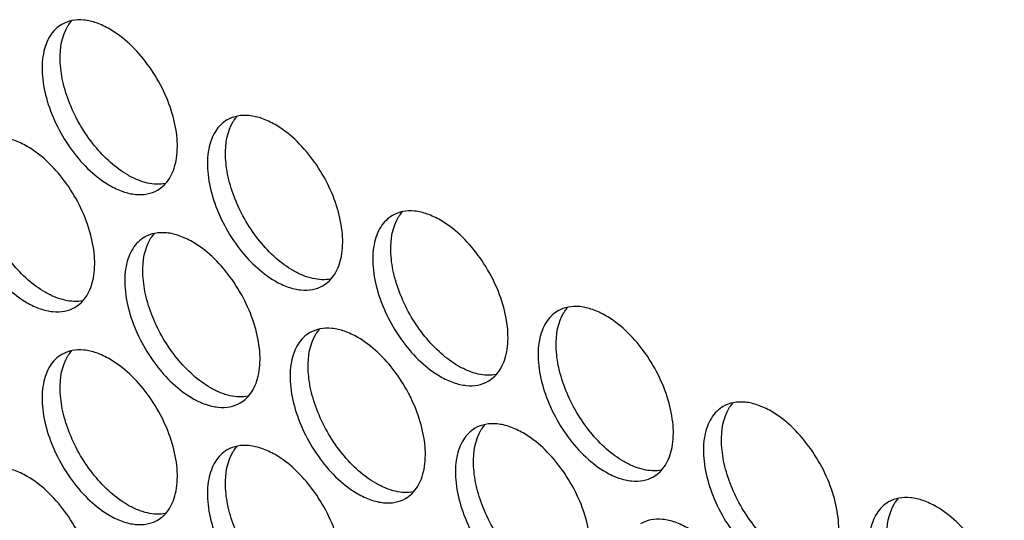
# Model space of a CAD drawing. Header units: millimetres. Extents: x 21 to 110, y 14 to 169.
# Tile 8 of 18: x 49 to 73, y 72 to 84. Entities that reach past the tile are written whole.
import ezdxf

# ---------------------------------------------------------------- set-up
doc = ezdxf.new("R2010")
doc.units = ezdxf.units.MM
doc.header["$LTSCALE"] = 11.875022
doc.layers.get('0').update_dxf_attribs({"linetype": 'CONTINUOUS'})

msp = doc.modelspace()

# ---------------------------------------------------------------- linework, layer by layer
at = {"color": 7}
for points, knots in [([(51.459, 83.88), (51.36, 83.937), (51.163, 84.031), (50.862, 84.103), (50.578, 84.096), (50.408, 84.034), (50.334, 83.992)], [0, 0, 0, 0, 0.28964, 0.549109, 0.782235, 1, 1, 1, 1]), ([(50.334, 83.992), (50.278, 83.96), (50.173, 83.879), (50.046, 83.719), (49.952, 83.523), (49.867, 83.209), (49.856, 82.75), (49.975, 82.168), (50.214, 81.576), (50.555, 81.022), (50.969, 80.551), (51.292, 80.302), (51.459, 80.206)], [0, 0, 0, 0, 0.042858, 0.087486, 0.135318, 0.187282, 0.304543, 0.438211, 0.582553, 0.729712, 0.871311, 1, 1, 1, 1]), ([(51.883, 80.451), (51.739, 80.534), (51.456, 80.744), (51.084, 81.138), (50.762, 81.604), (50.51, 82.112), (50.345, 82.634), (50.259, 83.253), (50.331, 83.723), (50.475, 83.957)], [0, 0, 0, 0, 0.122658, 0.256853, 0.397389, 0.538285, 0.67345, 0.797617, 1, 1, 1, 1]), ([(50.475, 83.957), (50.482, 83.967), (50.507, 84.006), (50.535, 84.043), (50.557, 84.069)], [0, 0, 0, 0, 0.254211, 1, 1, 1, 1]), ([(52.584, 80.095), (52.639, 80.127), (52.744, 80.207), (52.871, 80.367), (52.965, 80.563), (53.05, 80.877), (53.061, 81.336), (52.942, 81.918), (52.703, 82.51), (52.362, 83.064), (51.948, 83.535), (51.625, 83.784), (51.459, 83.88)], [0, 0, 0, 0, 0.042858, 0.087486, 0.135318, 0.187282, 0.304543, 0.438211, 0.582553, 0.729712, 0.871311, 1, 1, 1, 1]), ([(55.348, 81.635), (55.249, 81.692), (55.053, 81.785), (54.751, 81.858), (54.467, 81.851), (54.297, 81.789), (54.223, 81.746)], [0, 0, 0, 0, 0.28964, 0.549109, 0.782235, 1, 1, 1, 1]), ([(54.365, 81.712), (54.371, 81.722), (54.396, 81.761), (54.424, 81.797), (54.446, 81.824)], [0, 0, 0, 0, 0.254211, 1, 1, 1, 1]), ([(54.223, 81.746), (54.167, 81.714), (54.062, 81.634), (53.936, 81.474), (53.841, 81.278), (53.756, 80.963), (53.745, 80.505), (53.864, 79.922), (54.103, 79.33), (54.444, 78.776), (54.858, 78.306), (55.181, 78.057), (55.348, 77.961)], [0, 0, 0, 0, 0.042858, 0.087486, 0.135318, 0.187282, 0.304543, 0.438211, 0.582553, 0.729712, 0.871311, 1, 1, 1, 1]), ([(55.772, 78.206), (55.628, 78.289), (55.345, 78.499), (54.973, 78.892), (54.651, 79.358), (54.399, 79.867), (54.234, 80.389), (54.148, 81.008), (54.22, 81.478), (54.365, 81.712)], [0, 0, 0, 0, 0.122658, 0.256853, 0.397389, 0.538285, 0.67345, 0.797617, 1, 1, 1, 1]), ([(56.473, 77.849), (56.528, 77.881), (56.633, 77.962), (56.76, 78.122), (56.854, 78.317), (56.939, 78.632), (56.95, 79.091), (56.831, 79.673), (56.592, 80.265), (56.251, 80.819), (55.838, 81.29), (55.514, 81.539), (55.348, 81.635)], [0, 0, 0, 0, 0.042858, 0.087486, 0.135318, 0.187282, 0.304543, 0.438211, 0.582553, 0.729712, 0.871311, 1, 1, 1, 1]), ([(49.514, 81.124), (49.415, 81.181), (49.219, 81.275), (48.917, 81.348), (48.634, 81.341), (48.463, 81.279), (48.389, 81.236)], [0, 0, 0, 0, 0.28964, 0.549109, 0.782235, 1, 1, 1, 1]), ([(48.389, 81.236), (48.334, 81.204), (48.228, 81.123), (48.102, 80.963), (48.007, 80.768), (47.922, 80.453), (47.912, 79.994), (48.031, 79.412), (48.27, 78.82), (48.61, 78.266), (49.024, 77.795), (49.348, 77.546), (49.514, 77.45)], [0, 0, 0, 0, 0.042858, 0.087486, 0.135318, 0.187282, 0.304543, 0.438211, 0.582553, 0.729712, 0.871311, 1, 1, 1, 1]), ([(49.938, 77.695), (49.794, 77.778), (49.512, 77.988), (49.14, 78.382), (48.817, 78.848), (48.566, 79.357), (48.401, 79.878), (48.314, 80.497), (48.386, 80.968), (48.531, 81.201)], [0, 0, 0, 0, 0.122658, 0.256853, 0.397389, 0.538285, 0.67345, 0.797617, 1, 1, 1, 1]), ([(50.639, 77.339), (50.695, 77.371), (50.8, 77.451), (50.926, 77.611), (51.021, 77.807), (51.106, 78.122), (51.116, 78.58), (50.998, 79.163), (50.758, 79.755), (50.418, 80.309), (50.004, 80.779), (49.681, 81.028), (49.514, 81.124)], [0, 0, 0, 0, 0.042858, 0.087486, 0.135318, 0.187282, 0.304543, 0.438211, 0.582553, 0.729712, 0.871311, 1, 1, 1, 1]), ([(52.771, 80.251), (52.633, 80.223), (52.403, 80.236), (52.109, 80.332), (51.958, 80.407), (51.883, 80.451)], [0, 0, 0, 0, 0.457695, 0.717967, 1, 1, 1, 1]), ([(51.459, 80.206), (51.557, 80.149), (51.754, 80.056), (52.056, 79.983), (52.339, 79.99), (52.509, 80.052), (52.584, 80.095)], [0, 0, 0, 0, 0.28964, 0.549109, 0.782235, 1, 1, 1, 1]), ([(58.112, 79.501), (58.056, 79.469), (57.951, 79.388), (57.825, 79.228), (57.73, 79.033), (57.645, 78.718), (57.635, 78.259), (57.753, 77.677), (57.993, 77.085), (58.333, 76.531), (58.747, 76.06), (59.07, 75.811), (59.237, 75.715)], [0, 0, 0, 0, 0.042858, 0.087486, 0.135318, 0.187282, 0.304543, 0.438211, 0.582553, 0.729712, 0.871311, 1, 1, 1, 1]), ([(59.661, 75.96), (59.517, 76.043), (59.235, 76.253), (58.862, 76.647), (58.54, 77.113), (58.289, 77.622), (58.123, 78.143), (58.037, 78.762), (58.109, 79.233), (58.254, 79.466)], [0, 0, 0, 0, 0.122658, 0.256853, 0.397389, 0.538285, 0.67345, 0.797617, 1, 1, 1, 1]), ([(59.237, 79.39), (59.138, 79.447), (58.942, 79.54), (58.64, 79.613), (58.357, 79.606), (58.186, 79.544), (58.112, 79.501)], [0, 0, 0, 0, 0.28964, 0.549109, 0.782235, 1, 1, 1, 1]), ([(58.254, 79.466), (58.26, 79.476), (58.285, 79.515), (58.313, 79.552), (58.335, 79.578)], [0, 0, 0, 0, 0.254211, 1, 1, 1, 1]), ([(60.362, 75.604), (60.417, 75.636), (60.522, 75.716), (60.649, 75.876), (60.744, 76.072), (60.828, 76.387), (60.839, 76.845), (60.72, 77.428), (60.481, 78.02), (60.141, 78.574), (59.727, 79.045), (59.403, 79.293), (59.237, 79.39)], [0, 0, 0, 0, 0.042858, 0.087486, 0.135318, 0.187282, 0.304543, 0.438211, 0.582553, 0.729712, 0.871311, 1, 1, 1, 1]), ([(52.278, 78.991), (52.223, 78.959), (52.118, 78.878), (51.991, 78.718), (51.896, 78.522), (51.812, 78.208), (51.801, 77.749), (51.92, 77.167), (52.159, 76.575), (52.5, 76.021), (52.913, 75.55), (53.237, 75.301), (53.403, 75.205)], [0, 0, 0, 0, 0.042858, 0.087486, 0.135318, 0.187282, 0.304543, 0.438211, 0.582553, 0.729712, 0.871311, 1, 1, 1, 1]), ([(53.403, 78.879), (53.304, 78.936), (53.108, 79.029), (52.806, 79.102), (52.523, 79.095), (52.352, 79.033), (52.278, 78.991)], [0, 0, 0, 0, 0.28964, 0.549109, 0.782235, 1, 1, 1, 1]), ([(52.42, 78.956), (52.426, 78.966), (52.451, 79.005), (52.479, 79.042), (52.502, 79.068)], [0, 0, 0, 0, 0.254211, 1, 1, 1, 1]), ([(53.827, 75.45), (53.683, 75.533), (53.401, 75.743), (53.029, 76.136), (52.707, 76.603), (52.455, 77.111), (52.29, 77.633), (52.203, 78.252), (52.275, 78.722), (52.42, 78.956)], [0, 0, 0, 0, 0.122658, 0.256853, 0.397389, 0.538285, 0.67345, 0.797617, 1, 1, 1, 1]), ([(54.528, 75.093), (54.584, 75.125), (54.689, 75.206), (54.815, 75.366), (54.91, 75.562), (54.995, 75.876), (55.005, 76.335), (54.887, 76.917), (54.647, 77.509), (54.307, 78.063), (53.893, 78.534), (53.57, 78.783), (53.403, 78.879)], [0, 0, 0, 0, 0.042858, 0.087486, 0.135318, 0.187282, 0.304543, 0.438211, 0.582553, 0.729712, 0.871311, 1, 1, 1, 1]), ([(56.661, 78.006), (56.522, 77.978), (56.292, 77.991), (55.998, 78.087), (55.847, 78.162), (55.772, 78.206)], [0, 0, 0, 0, 0.457695, 0.717967, 1, 1, 1, 1]), ([(55.348, 77.961), (55.446, 77.904), (55.643, 77.81), (55.945, 77.737), (56.228, 77.744), (56.398, 77.806), (56.473, 77.849)], [0, 0, 0, 0, 0.28964, 0.549109, 0.782235, 1, 1, 1, 1]), ([(50.827, 77.495), (50.688, 77.468), (50.458, 77.481), (50.165, 77.577), (50.014, 77.652), (49.938, 77.695)], [0, 0, 0, 0, 0.457695, 0.717967, 1, 1, 1, 1]), ([(49.514, 77.45), (49.613, 77.393), (49.809, 77.3), (50.111, 77.227), (50.394, 77.234), (50.565, 77.296), (50.639, 77.339)], [0, 0, 0, 0, 0.28964, 0.549109, 0.782235, 1, 1, 1, 1]), ([(63.126, 77.144), (63.027, 77.201), (62.831, 77.295), (62.529, 77.368), (62.246, 77.36), (62.075, 77.298), (62.001, 77.256)], [0, 0, 0, 0, 0.28964, 0.549109, 0.782235, 1, 1, 1, 1]), ([(62.001, 77.256), (61.945, 77.224), (61.84, 77.143), (61.714, 76.983), (61.619, 76.787), (61.534, 76.473), (61.524, 76.014), (61.642, 75.432), (61.882, 74.84), (62.222, 74.286), (62.636, 73.815), (62.959, 73.566), (63.126, 73.47)], [0, 0, 0, 0, 0.042858, 0.087486, 0.135318, 0.187282, 0.304543, 0.438211, 0.582553, 0.729712, 0.871311, 1, 1, 1, 1]), ([(63.55, 73.715), (63.406, 73.798), (63.124, 74.008), (62.751, 74.402), (62.429, 74.868), (62.178, 75.376), (62.012, 75.898), (61.926, 76.517), (61.998, 76.987), (62.143, 77.221)], [0, 0, 0, 0, 0.122658, 0.256853, 0.397389, 0.538285, 0.67345, 0.797617, 1, 1, 1, 1]), ([(62.143, 77.221), (62.149, 77.231), (62.174, 77.27), (62.202, 77.307), (62.224, 77.333)], [0, 0, 0, 0, 0.254211, 1, 1, 1, 1]), ([(64.251, 73.359), (64.306, 73.391), (64.412, 73.471), (64.538, 73.631), (64.633, 73.827), (64.718, 74.141), (64.728, 74.6), (64.609, 75.182), (64.37, 75.774), (64.03, 76.328), (63.616, 76.799), (63.292, 77.048), (63.126, 77.144)], [0, 0, 0, 0, 0.042858, 0.087486, 0.135318, 0.187282, 0.304543, 0.438211, 0.582553, 0.729712, 0.871311, 1, 1, 1, 1]), ([(56.167, 76.745), (56.112, 76.713), (56.007, 76.633), (55.88, 76.473), (55.786, 76.277), (55.701, 75.962), (55.69, 75.504), (55.809, 74.921), (56.048, 74.329), (56.389, 73.775), (56.802, 73.304), (57.126, 73.056), (57.292, 72.96)], [0, 0, 0, 0, 0.042858, 0.087486, 0.135318, 0.187282, 0.304543, 0.438211, 0.582553, 0.729712, 0.871311, 1, 1, 1, 1]), ([(57.717, 73.204), (57.572, 73.288), (57.29, 73.497), (56.918, 73.891), (56.596, 74.357), (56.344, 74.866), (56.179, 75.388), (56.092, 76.007), (56.164, 76.477), (56.309, 76.711)], [0, 0, 0, 0, 0.122658, 0.256853, 0.397389, 0.538285, 0.67345, 0.797617, 1, 1, 1, 1]), ([(57.292, 76.634), (57.194, 76.691), (56.997, 76.784), (56.695, 76.857), (56.412, 76.85), (56.242, 76.788), (56.167, 76.745)], [0, 0, 0, 0, 0.28964, 0.549109, 0.782235, 1, 1, 1, 1]), ([(56.309, 76.711), (56.315, 76.721), (56.34, 76.759), (56.368, 76.796), (56.391, 76.822)], [0, 0, 0, 0, 0.254211, 1, 1, 1, 1]), ([(58.417, 72.848), (58.473, 72.88), (58.578, 72.961), (58.704, 73.121), (58.799, 73.316), (58.884, 73.631), (58.895, 74.09), (58.776, 74.672), (58.537, 75.264), (58.196, 75.818), (57.782, 76.289), (57.459, 76.538), (57.292, 76.634)], [0, 0, 0, 0, 0.042858, 0.087486, 0.135318, 0.187282, 0.304543, 0.438211, 0.582553, 0.729712, 0.871311, 1, 1, 1, 1]), ([(50.334, 76.235), (50.278, 76.203), (50.173, 76.122), (50.046, 75.962), (49.952, 75.767), (49.867, 75.452), (49.856, 74.993), (49.975, 74.411), (50.214, 73.819), (50.555, 73.265), (50.969, 72.794), (51.292, 72.545), (51.459, 72.449)], [0, 0, 0, 0, 0.042858, 0.087486, 0.135318, 0.187282, 0.304543, 0.438211, 0.582553, 0.729712, 0.871311, 1, 1, 1, 1]), ([(51.883, 72.694), (51.739, 72.777), (51.456, 72.987), (51.084, 73.381), (50.762, 73.847), (50.51, 74.356), (50.345, 74.877), (50.259, 75.496), (50.331, 75.967), (50.475, 76.2)], [0, 0, 0, 0, 0.122658, 0.256853, 0.397389, 0.538285, 0.67345, 0.797617, 1, 1, 1, 1]), ([(51.459, 76.123), (51.36, 76.18), (51.163, 76.274), (50.862, 76.347), (50.578, 76.34), (50.408, 76.278), (50.334, 76.235)], [0, 0, 0, 0, 0.28964, 0.549109, 0.782235, 1, 1, 1, 1]), ([(50.475, 76.2), (50.482, 76.21), (50.507, 76.249), (50.535, 76.286), (50.557, 76.312)], [0, 0, 0, 0, 0.254211, 1, 1, 1, 1]), ([(52.584, 72.338), (52.639, 72.37), (52.744, 72.45), (52.871, 72.61), (52.965, 72.806), (53.05, 73.121), (53.061, 73.579), (52.942, 74.161), (52.703, 74.754), (52.362, 75.308), (51.948, 75.778), (51.625, 76.027), (51.459, 76.123)], [0, 0, 0, 0, 0.042858, 0.087486, 0.135318, 0.187282, 0.304543, 0.438211, 0.582553, 0.729712, 0.871311, 1, 1, 1, 1]), ([(60.55, 75.76), (60.411, 75.733), (60.181, 75.746), (59.887, 75.842), (59.737, 75.917), (59.661, 75.96)], [0, 0, 0, 0, 0.457695, 0.717967, 1, 1, 1, 1]), ([(59.237, 75.715), (59.336, 75.658), (59.532, 75.565), (59.834, 75.492), (60.117, 75.499), (60.288, 75.561), (60.362, 75.604)], [0, 0, 0, 0, 0.28964, 0.549109, 0.782235, 1, 1, 1, 1]), ([(54.716, 75.25), (54.577, 75.222), (54.348, 75.235), (54.054, 75.331), (53.903, 75.406), (53.827, 75.45)], [0, 0, 0, 0, 0.457695, 0.717967, 1, 1, 1, 1]), ([(53.403, 75.205), (53.502, 75.148), (53.698, 75.054), (54, 74.982), (54.283, 74.989), (54.454, 75.051), (54.528, 75.093)], [0, 0, 0, 0, 0.28964, 0.549109, 0.782235, 1, 1, 1, 1]), ([(67.015, 74.899), (66.916, 74.956), (66.72, 75.049), (66.418, 75.122), (66.135, 75.115), (65.964, 75.053), (65.89, 75.01)], [0, 0, 0, 0, 0.28964, 0.549109, 0.782235, 1, 1, 1, 1]), ([(66.032, 74.976), (66.038, 74.986), (66.063, 75.025), (66.091, 75.061), (66.113, 75.088)], [0, 0, 0, 0, 0.254211, 1, 1, 1, 1]), ([(65.89, 75.01), (65.835, 74.978), (65.729, 74.898), (65.603, 74.738), (65.508, 74.542), (65.423, 74.227), (65.413, 73.769), (65.531, 73.187), (65.771, 72.594), (66.111, 72.04), (66.525, 71.57), (66.848, 71.321), (67.015, 71.225)], [0, 0, 0, 0, 0.042858, 0.087486, 0.135318, 0.187282, 0.304543, 0.438211, 0.582553, 0.729712, 0.871311, 1, 1, 1, 1]), ([(67.439, 71.47), (67.295, 71.553), (67.013, 71.763), (66.641, 72.156), (66.318, 72.622), (66.067, 73.131), (65.902, 73.653), (65.815, 74.272), (65.887, 74.742), (66.032, 74.976)], [0, 0, 0, 0, 0.122658, 0.256853, 0.397389, 0.538285, 0.67345, 0.797617, 1, 1, 1, 1]), ([(68.14, 71.113), (68.195, 71.145), (68.301, 71.226), (68.427, 71.386), (68.522, 71.581), (68.607, 71.896), (68.617, 72.355), (68.499, 72.937), (68.259, 73.529), (67.919, 74.083), (67.505, 74.554), (67.182, 74.803), (67.015, 74.899)], [0, 0, 0, 0, 0.042858, 0.087486, 0.135318, 0.187282, 0.304543, 0.438211, 0.582553, 0.729712, 0.871311, 1, 1, 1, 1]), ([(61.181, 74.388), (61.083, 74.445), (60.886, 74.539), (60.584, 74.612), (60.301, 74.605), (60.131, 74.543), (60.056, 74.5)], [0, 0, 0, 0, 0.28964, 0.549109, 0.782235, 1, 1, 1, 1]), ([(60.056, 74.5), (60.001, 74.468), (59.896, 74.387), (59.769, 74.227), (59.675, 74.032), (59.59, 73.717), (59.579, 73.258), (59.698, 72.676), (59.937, 72.084), (60.278, 71.53), (60.692, 71.059), (61.015, 70.81), (61.181, 70.714)], [0, 0, 0, 0, 0.042858, 0.087486, 0.135318, 0.187282, 0.304543, 0.438211, 0.582553, 0.729712, 0.871311, 1, 1, 1, 1]), ([(61.606, 70.959), (61.461, 71.042), (61.179, 71.252), (60.807, 71.646), (60.485, 72.112), (60.233, 72.621), (60.068, 73.142), (59.981, 73.761), (60.053, 74.232), (60.198, 74.465)], [0, 0, 0, 0, 0.122658, 0.256853, 0.397389, 0.538285, 0.67345, 0.797617, 1, 1, 1, 1]), ([(60.198, 74.465), (60.204, 74.475), (60.229, 74.514), (60.257, 74.551), (60.28, 74.577)], [0, 0, 0, 0, 0.254211, 1, 1, 1, 1]), ([(62.306, 70.603), (62.362, 70.635), (62.467, 70.715), (62.594, 70.875), (62.688, 71.071), (62.773, 71.386), (62.784, 71.844), (62.665, 72.427), (62.426, 73.019), (62.085, 73.573), (61.671, 74.044), (61.348, 74.292), (61.181, 74.388)], [0, 0, 0, 0, 0.042858, 0.087486, 0.135318, 0.187282, 0.304543, 0.438211, 0.582553, 0.729712, 0.871311, 1, 1, 1, 1]), ([(54.223, 73.989), (54.167, 73.957), (54.062, 73.877), (53.936, 73.717), (53.841, 73.521), (53.756, 73.207), (53.745, 72.748), (53.864, 72.166), (54.103, 71.574), (54.444, 71.02), (54.858, 70.549), (55.181, 70.3), (55.348, 70.204)], [0, 0, 0, 0, 0.042858, 0.087486, 0.135318, 0.187282, 0.304543, 0.438211, 0.582553, 0.729712, 0.871311, 1, 1, 1, 1]), ([(55.772, 70.449), (55.628, 70.532), (55.345, 70.742), (54.973, 71.135), (54.651, 71.602), (54.399, 72.11), (54.234, 72.632), (54.148, 73.251), (54.22, 73.721), (54.365, 73.955)], [0, 0, 0, 0, 0.122658, 0.256853, 0.397389, 0.538285, 0.67345, 0.797617, 1, 1, 1, 1]), ([(55.348, 73.878), (55.249, 73.935), (55.053, 74.028), (54.751, 74.101), (54.467, 74.094), (54.297, 74.032), (54.223, 73.989)], [0, 0, 0, 0, 0.28964, 0.549109, 0.782235, 1, 1, 1, 1]), ([(54.365, 73.955), (54.371, 73.965), (54.396, 74.004), (54.424, 74.041), (54.446, 74.067)], [0, 0, 0, 0, 0.254211, 1, 1, 1, 1]), ([(56.473, 70.092), (56.528, 70.124), (56.633, 70.205), (56.76, 70.365), (56.854, 70.561), (56.939, 70.875), (56.95, 71.334), (56.831, 71.916), (56.592, 72.508), (56.251, 73.062), (55.838, 73.533), (55.514, 73.782), (55.348, 73.878)], [0, 0, 0, 0, 0.042858, 0.087486, 0.135318, 0.187282, 0.304543, 0.438211, 0.582553, 0.729712, 0.871311, 1, 1, 1, 1]), ([(64.439, 73.515), (64.3, 73.487), (64.07, 73.5), (63.776, 73.596), (63.626, 73.671), (63.55, 73.715)], [0, 0, 0, 0, 0.457695, 0.717967, 1, 1, 1, 1]), ([(48.389, 73.479), (48.334, 73.447), (48.228, 73.367), (48.102, 73.207), (48.007, 73.011), (47.922, 72.696), (47.912, 72.237), (48.031, 71.655), (48.27, 71.063), (48.61, 70.509), (49.024, 70.038), (49.348, 69.79), (49.514, 69.693)], [0, 0, 0, 0, 0.042858, 0.087486, 0.135318, 0.187282, 0.304543, 0.438211, 0.582553, 0.729712, 0.871311, 1, 1, 1, 1]), ([(49.938, 69.938), (49.794, 70.022), (49.512, 70.231), (49.14, 70.625), (48.817, 71.091), (48.566, 71.6), (48.401, 72.122), (48.314, 72.741), (48.386, 73.211), (48.531, 73.445)], [0, 0, 0, 0, 0.122658, 0.256853, 0.397389, 0.538285, 0.67345, 0.797617, 1, 1, 1, 1]), ([(49.514, 73.368), (49.415, 73.425), (49.219, 73.518), (48.917, 73.591), (48.634, 73.584), (48.463, 73.522), (48.389, 73.479)], [0, 0, 0, 0, 0.28964, 0.549109, 0.782235, 1, 1, 1, 1]), ([(63.126, 73.47), (63.225, 73.413), (63.421, 73.32), (63.723, 73.247), (64.006, 73.254), (64.177, 73.316), (64.251, 73.359)], [0, 0, 0, 0, 0.28964, 0.549109, 0.782235, 1, 1, 1, 1]), ([(50.639, 69.582), (50.695, 69.614), (50.8, 69.695), (50.926, 69.855), (51.021, 70.05), (51.106, 70.365), (51.116, 70.824), (50.998, 71.406), (50.758, 71.998), (50.418, 72.552), (50.004, 73.023), (49.681, 73.272), (49.514, 73.368)], [0, 0, 0, 0, 0.042858, 0.087486, 0.135318, 0.187282, 0.304543, 0.438211, 0.582553, 0.729712, 0.871311, 1, 1, 1, 1]), ([(58.605, 73.005), (58.467, 72.977), (58.237, 72.99), (57.943, 73.086), (57.792, 73.161), (57.717, 73.204)], [0, 0, 0, 0, 0.457695, 0.717967, 1, 1, 1, 1]), ([(57.292, 72.96), (57.391, 72.903), (57.587, 72.809), (57.889, 72.736), (58.173, 72.743), (58.343, 72.805), (58.417, 72.848)], [0, 0, 0, 0, 0.28964, 0.549109, 0.782235, 1, 1, 1, 1]), ([(69.779, 72.765), (69.724, 72.733), (69.619, 72.652), (69.492, 72.492), (69.397, 72.297), (69.313, 71.982), (69.302, 71.523), (69.421, 70.941), (69.66, 70.349), (70, 69.795), (70.414, 69.324), (70.738, 69.075), (70.904, 68.979)], [0, 0, 0, 0, 0.042858, 0.087486, 0.135318, 0.187282, 0.304543, 0.438211, 0.582553, 0.729712, 0.871311, 1, 1, 1, 1]), ([(71.328, 69.224), (71.184, 69.308), (70.902, 69.517), (70.53, 69.911), (70.208, 70.377), (69.956, 70.886), (69.791, 71.408), (69.704, 72.026), (69.776, 72.497), (69.921, 72.73)], [0, 0, 0, 0, 0.122658, 0.256853, 0.397389, 0.538285, 0.67345, 0.797617, 1, 1, 1, 1]), ([(70.904, 72.654), (70.805, 72.711), (70.609, 72.804), (70.307, 72.877), (70.024, 72.87), (69.853, 72.808), (69.779, 72.765)], [0, 0, 0, 0, 0.28964, 0.549109, 0.782235, 1, 1, 1, 1]), ([(69.921, 72.73), (69.927, 72.74), (69.952, 72.779), (69.98, 72.816), (70.003, 72.842)], [0, 0, 0, 0, 0.254211, 1, 1, 1, 1]), ([(52.771, 72.494), (52.633, 72.467), (52.403, 72.48), (52.109, 72.576), (51.958, 72.651), (51.883, 72.694)], [0, 0, 0, 0, 0.457695, 0.717967, 1, 1, 1, 1]), ([(72.029, 68.868), (72.085, 68.9), (72.19, 68.98), (72.316, 69.14), (72.411, 69.336), (72.496, 69.651), (72.506, 70.109), (72.388, 70.692), (72.148, 71.284), (71.808, 71.838), (71.394, 72.309), (71.071, 72.557), (70.904, 72.654)], [0, 0, 0, 0, 0.042858, 0.087486, 0.135318, 0.187282, 0.304543, 0.438211, 0.582553, 0.729712, 0.871311, 1, 1, 1, 1]), ([(51.459, 72.449), (51.557, 72.392), (51.754, 72.299), (52.056, 72.226), (52.339, 72.233), (52.509, 72.295), (52.584, 72.338)], [0, 0, 0, 0, 0.28964, 0.549109, 0.782235, 1, 1, 1, 1]), ([(65.07, 72.143), (64.972, 72.2), (64.775, 72.294), (64.474, 72.366), (64.19, 72.359), (64.02, 72.297), (63.946, 72.255)], [0, 0, 0, 0, 0.28964, 0.549109, 0.782235, 1, 1, 1, 1])]:
    msp.add_open_spline(points, degree=3, knots=knots, dxfattribs=at)

doc.saveas('drawing.dxf')
